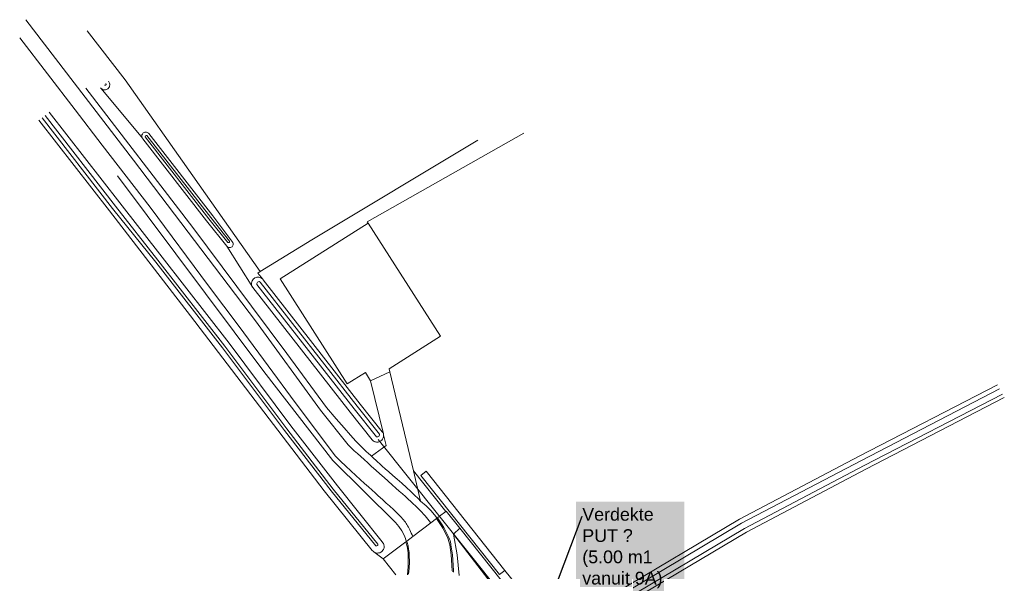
# Model space of a CAD drawing. Extents: x 140829 to 145054, y 448512 to 451778.
# Tile 62 of 152: x 142539 to 142729, y 450334 to 450441. Entities that reach past the tile are written whole.
import ezdxf
from ezdxf import colors
from ezdxf.entities.mleader import LeaderData, LeaderLine
from ezdxf.math import Vec2, Vec3

# ---------------------------------------------------------------- set-up
doc = ezdxf.new("R2010")
doc.units = 0
doc.header["$MEASUREMENT"] = 0
doc.layers.add('00-LEIDING RAPPORT', color=30, linetype='Continuous', lineweight=30)
for name, color, linetype in [('geometrie2dBegroeidTerreindeel', 7, 'Continuous'), ('geometrie2dOnbegroeidTerreindeel', 7, 'Continuous'), ('geometrie2dOndersteunendWaterdeel', 7, 'Continuous'), ('geometrie2dOndersteunendWegdeel', 7, 'Continuous'), ('geometrie2dOverigeConstructie', 7, 'Continuous'), ('geometrie2dVegetatieObject', 7, 'Continuous'), ('geometrie2dWaterdeel', 7, 'Continuous'), ('geometrie2dWegdeel', 7, 'Continuous'), ('geometrie2dWeginrichtingselement', 7, 'Continuous')]:
    doc.layers.add(name, color=color, linetype=linetype)
doc.styles.get("Standard").update_dxf_attribs({"font": 'arial.ttf'})

msp = doc.modelspace()

# ---------------------------------------------------------------- linework, layer by layer
at = {"layer": 'geometrie2dBegroeidTerreindeel', "linetype": 'Continuous', "lineweight": 0}
for p, q in [((142551.61, 450438.59), (142558.91, 450429.09)), ((142558.91, 450429.09), (142551.61, 450438.59)), ((142555.8, 450428.72), (142555.73, 450428.82)), ((142555.86, 450428.6), (142555.8, 450428.72)), ((142555.92, 450428.44), (142555.86, 450428.6)), ((142555.87, 450427.77), (142555.93, 450427.93)), ((142555.96, 450428.27), (142555.92, 450428.44)), ((142555.93, 450427.93), (142555.96, 450428.1)), ((142555.96, 450428.1), (142555.96, 450428.27)), ((142558.91, 450429.09), (142571.98, 450410.55)), ((142571.98, 450410.55), (142558.91, 450429.09)), ((142554.28, 450427.44), (142554.42, 450427.34)), ((142562.26, 450417.8), (142554.28, 450427.44)), ((142554.28, 450427.44), (142554.28, 450427.44)), ((142554.42, 450427.34), (142554.57, 450427.26)), ((142554.57, 450427.26), (142554.73, 450427.2)), ((142554.73, 450427.2), (142554.86, 450427.18)), ((142554.86, 450427.18), (142554.99, 450427.18)), ((142554.99, 450427.18), (142555.16, 450427.2)), ((142555.16, 450427.2), (142555.32, 450427.25)), ((142555.32, 450427.25), (142555.48, 450427.32)), ((142555.48, 450427.32), (142555.58, 450427.4)), ((142555.58, 450427.4), (142555.68, 450427.48)), ((142555.68, 450427.48), (142555.79, 450427.62)), ((142555.79, 450427.62), (142555.87, 450427.77)), ((142542.27, 450421.3), (142555.88, 450403.75)), ((142562.17, 450418.45), (142562.15, 450418.32)), ((142562.26, 450418.61), (142562.17, 450418.45)), ((142562.33, 450418.73), (142562.26, 450418.61)), ((142562.44, 450418.83), (142562.33, 450418.73)), ((142562.61, 450418.93), (142562.44, 450418.83)), ((142562.74, 450418.98), (142562.61, 450418.93)), ((142562.88, 450418.99), (142562.74, 450418.98)), ((142563.08, 450418.98), (142562.88, 450418.99)), ((142563.2, 450418.94), (142563.08, 450418.98)), ((142563.32, 450418.88), (142563.2, 450418.94)), ((142563.43, 450418.8), (142563.32, 450418.88)), ((142563.53, 450418.71), (142563.43, 450418.8)), ((142575.88, 450402.81), (142563.53, 450418.71)), ((142635.98, 450418.77), (142605.73, 450401.64)), ((142605.73, 450401.64), (142635.98, 450418.77)), ((142562.15, 450418.32), (142562.14, 450418.19)), ((142562.14, 450418.19), (142562.16, 450418.05)), ((142562.16, 450418.05), (142562.2, 450417.92)), ((142562.2, 450417.92), (142562.26, 450417.8)), ((142595.03, 450398.15), (142627.12, 450417.45)), ((142627.12, 450417.45), (142595.03, 450398.15)), ((142571.98, 450410.55), (142585.05, 450392.02)), ((142585.05, 450392.02), (142571.98, 450410.55)), ((142555.88, 450403.75), (142571.57, 450383.48)), ((142579.77, 450397.65), (142575.88, 450402.81)), ((142605.89, 450401.41), (142588.89, 450390.63)), ((142605.73, 450401.64), (142605.89, 450401.41)), ((142605.89, 450401.41), (142605.73, 450401.64)), ((142619.9, 450379.56), (142605.89, 450401.41)), ((142579.81, 450397.52), (142579.77, 450397.65)), ((142579.83, 450397.39), (142579.81, 450397.52)), ((142585.05, 450392.02), (142595.03, 450398.15)), ((142595.03, 450398.15), (142585.05, 450392.02)), ((142583.61, 450388.92), (142578.56, 450396.95)), ((142578.56, 450396.95), (142578.64, 450396.85)), ((142578.64, 450396.85), (142578.76, 450396.76)), ((142578.76, 450396.76), (142578.91, 450396.7)), ((142578.91, 450396.7), (142579.09, 450396.66)), ((142579.09, 450396.66), (142579.27, 450396.67)), ((142579.27, 450396.67), (142579.44, 450396.72)), ((142579.44, 450396.72), (142579.59, 450396.82)), ((142579.59, 450396.82), (142579.68, 450396.92)), ((142579.68, 450396.92), (142579.76, 450397.04)), ((142579.76, 450397.04), (142579.82, 450397.21)), ((142579.82, 450397.21), (142579.83, 450397.39)), ((142584.57, 450391.73), (142585.05, 450392.02)), ((142585.05, 450392.02), (142584.57, 450391.73)), ((142585.53, 450390.55), (142584.57, 450391.73)), ((142584.57, 450391.73), (142585.53, 450390.55)), ((142583.41, 450390.05), (142583.36, 450389.81)), ((142583.49, 450390.26), (142583.41, 450390.05)), ((142583.61, 450390.44), (142583.49, 450390.26)), ((142583.75, 450390.6), (142583.61, 450390.44)), ((142583.88, 450390.71), (142583.75, 450390.6)), ((142584.02, 450390.8), (142583.88, 450390.71)), ((142584.22, 450390.88), (142584.02, 450390.8)), ((142584.38, 450390.92), (142584.22, 450390.88)), ((142584.54, 450390.94), (142584.38, 450390.92)), ((142584.76, 450390.93), (142584.54, 450390.94)), ((142584.97, 450390.89), (142584.76, 450390.93)), ((142585.18, 450390.81), (142584.97, 450390.89)), ((142585.36, 450390.7), (142585.18, 450390.81)), ((142585.53, 450390.55), (142585.36, 450390.7)), ((142585.63, 450390.42), (142585.53, 450390.55)), ((142585.53, 450390.55), (142585.53, 450390.55)), ((142604.37, 450366.41), (142585.63, 450390.42)), ((142588.89, 450390.63), (142601.85, 450370.34)), ((142583.36, 450389.81), (142583.35, 450389.62)), ((142583.35, 450389.62), (142583.37, 450389.46)), ((142583.37, 450389.46), (142583.41, 450389.3)), ((142583.41, 450389.3), (142583.5, 450389.1)), ((142583.5, 450389.1), (142583.61, 450388.92)), ((142571.57, 450383.48), (142597.4, 450349.62)), ((142609.97, 450373.19), (142619.9, 450379.56)), ((142610.11, 450372.61), (142609.97, 450373.19)), ((142601.85, 450370.34), (142605.37, 450372.49)), ((142605.37, 450372.49), (142606.36, 450370.88)), ((142606.36, 450370.88), (142608.84, 450360.62)), ((142614.63, 450353.51), (142610.11, 450372.61)), ((142727.52, 450370.14), (142700.8, 450356.31)), ((142702.11, 450353.8), (142728.85, 450367.65)), ((142608.62, 450361.05), (142604.37, 450366.41)), ((142608.72, 450360.92), (142608.62, 450361.05)), ((142608.79, 450360.77), (142608.72, 450360.92)), ((142608.83, 450360.64), (142608.79, 450360.77)), ((142608.84, 450360.62), (142608.83, 450360.64)), ((142700.8, 450356.31), (142677.65, 450344.13)), ((142679.02, 450341.65), (142702.11, 450353.8)), ((142620.93, 450345.63), (142614.63, 450353.51)), ((142616.07, 450352.56), (142617.13, 450353.41)), ((142617.13, 450353.41), (142616.07, 450352.56)), ((142631.25, 450333.42), (142616.07, 450352.56)), ((142616.07, 450352.56), (142631.25, 450333.42)), ((142617.13, 450353.41), (142632.31, 450334.23)), ((142632.31, 450334.23), (142617.13, 450353.41)), ((142597.4, 450349.62), (142606.69, 450338.11)), ((142621, 450345.69), (142620.93, 450345.63)), ((142623.6, 450342.41), (142621, 450345.69)), ((142634.77, 450328.37), (142623.6, 450342.41)), ((142677.65, 450344.13), (142652.29, 450329.06)), ((142654.04, 450326.8), (142679.02, 450341.65)), ((142606.69, 450338.11), (142606.84, 450337.94)), ((142606.84, 450337.94), (142606.96, 450337.83)), ((142606.96, 450337.83), (142608.82, 450336.45)), ((142608.82, 450336.45), (142611.27, 450333.4)), ((142632.31, 450334.23), (142639.3, 450325.6)), ((142639.3, 450325.6), (142632.31, 450334.23))]:
    msp.add_line(p, q, dxfattribs=at)
at = {"layer": 'geometrie2dOnbegroeidTerreindeel', "linetype": 'Continuous', "lineweight": 0}
for p, q in [((142588.89, 450390.63), (142605.89, 450401.41)), ((142605.89, 450401.41), (142619.9, 450379.56)), ((142601.85, 450370.34), (142588.89, 450390.63)), ((142619.9, 450379.56), (142609.97, 450373.19)), ((142609.97, 450373.19), (142610.11, 450372.61)), ((142605.37, 450372.49), (142601.85, 450370.34)), ((142606.36, 450370.88), (142605.37, 450372.49)), ((142610.11, 450372.61), (142606.36, 450370.88)), ((142606.36, 450370.88), (142606.36, 450370.88))]:
    msp.add_line(p, q, dxfattribs=at)
at = {"layer": 'geometrie2dOndersteunendWaterdeel', "linetype": 'Continuous', "lineweight": 0}
for p, q in [((142554.92, 450428.09), (142555.15, 450428.05)), ((142555.15, 450428.05), (142555.27, 450428.2)), ((142555.27, 450428.2), (142555.21, 450428.38)), ((142555.73, 450428.82), (142555.8, 450428.72)), ((142555.8, 450428.72), (142555.86, 450428.6)), ((142555.86, 450428.6), (142555.92, 450428.44)), ((142555.93, 450427.93), (142555.87, 450427.77)), ((142555.92, 450428.44), (142555.96, 450428.27)), ((142555.96, 450428.1), (142555.93, 450427.93)), ((142555.96, 450428.27), (142555.96, 450428.1)), ((142554.28, 450427.44), (142554.17, 450427.57)), ((142554.42, 450427.34), (142554.28, 450427.44)), ((142554.57, 450427.26), (142554.42, 450427.34)), ((142554.73, 450427.2), (142554.57, 450427.26)), ((142554.86, 450427.18), (142554.73, 450427.2)), ((142554.99, 450427.18), (142554.86, 450427.18)), ((142555.16, 450427.2), (142554.99, 450427.18)), ((142555.32, 450427.25), (142555.16, 450427.2)), ((142555.48, 450427.32), (142555.32, 450427.25)), ((142555.58, 450427.4), (142555.48, 450427.32)), ((142555.68, 450427.48), (142555.58, 450427.4)), ((142555.79, 450427.62), (142555.68, 450427.48)), ((142555.87, 450427.77), (142555.79, 450427.62)), ((142557.06, 450404.66), (142543.46, 450422.21)), ((142544.27, 450422.84), (142557.87, 450405.29)), ((142555.88, 450403.75), (142542.27, 450421.3)), ((142542.9, 450421.79), (142556.5, 450404.23)), ((142562.15, 450418.32), (142562.17, 450418.45)), ((142562.17, 450418.45), (142562.26, 450418.61)), ((142562.26, 450418.61), (142562.33, 450418.73)), ((142562.33, 450418.73), (142562.44, 450418.83)), ((142562.44, 450418.83), (142562.61, 450418.93)), ((142562.61, 450418.93), (142562.74, 450418.98)), ((142562.74, 450418.98), (142562.88, 450418.99)), ((142562.88, 450418.99), (142563.08, 450418.98)), ((142563.01, 450418.37), (142562.88, 450418.27)), ((142563.13, 450418.33), (142563.01, 450418.37)), ((142563.01, 450418.37), (142563.01, 450418.37)), ((142563.08, 450418.98), (142563.2, 450418.94)), ((142563.2, 450418.94), (142563.32, 450418.88)), ((142563.32, 450418.88), (142563.43, 450418.8)), ((142563.43, 450418.8), (142563.53, 450418.71)), ((142563.53, 450418.71), (142575.88, 450402.81)), ((142562.14, 450418.19), (142562.15, 450418.32)), ((142562.16, 450418.05), (142562.14, 450418.19)), ((142562.2, 450417.92), (142562.16, 450418.05)), ((142562.26, 450417.8), (142562.2, 450417.92)), ((142562.34, 450417.7), (142562.26, 450417.8)), ((142562.26, 450417.8), (142562.26, 450417.8)), ((142574.65, 450401.86), (142562.34, 450417.7)), ((142562.88, 450418.27), (142562.82, 450418.11)), ((142562.82, 450418.11), (142575.11, 450402.21)), ((142575.47, 450402.49), (142563.13, 450418.33)), ((142557.87, 450405.29), (142566.06, 450394.83)), ((142571.57, 450383.48), (142555.88, 450403.75)), ((142556.5, 450404.23), (142564.83, 450393.87)), ((142565.26, 450394.21), (142557.06, 450404.66)), ((142578.56, 450396.95), (142574.65, 450401.86)), ((142575.11, 450402.21), (142578.8, 450397.67)), ((142579.12, 450397.89), (142575.47, 450402.49)), ((142575.88, 450402.81), (142579.77, 450397.65)), ((142578.8, 450397.67), (142579, 450397.63)), ((142579, 450397.63), (142579.12, 450397.74)), ((142579.12, 450397.74), (142579.12, 450397.89)), ((142579.77, 450397.65), (142579.81, 450397.52)), ((142579.81, 450397.52), (142579.83, 450397.39)), ((142578.64, 450396.85), (142578.56, 450396.95)), ((142578.76, 450396.76), (142578.64, 450396.85)), ((142578.91, 450396.7), (142578.76, 450396.76)), ((142579.09, 450396.66), (142578.91, 450396.7)), ((142579.27, 450396.67), (142579.09, 450396.66)), ((142579.44, 450396.72), (142579.27, 450396.67)), ((142579.59, 450396.82), (142579.44, 450396.72)), ((142579.68, 450396.92), (142579.59, 450396.82)), ((142579.76, 450397.04), (142579.68, 450396.92)), ((142579.82, 450397.21), (142579.76, 450397.04)), ((142579.83, 450397.39), (142579.82, 450397.21)), ((142564.83, 450393.87), (142577.77, 450377.26)), ((142578.19, 450377.59), (142565.26, 450394.21)), ((142566.06, 450394.83), (142579, 450378.21)), ((142583.36, 450389.81), (142583.41, 450390.05)), ((142583.41, 450390.05), (142583.49, 450390.26)), ((142583.49, 450390.26), (142583.61, 450390.44)), ((142583.61, 450390.44), (142583.75, 450390.6)), ((142583.75, 450390.6), (142583.88, 450390.71)), ((142583.88, 450390.71), (142584.02, 450390.8)), ((142584.02, 450390.8), (142584.22, 450390.88)), ((142584.22, 450390.88), (142584.38, 450390.92)), ((142584.38, 450390.92), (142584.54, 450390.94)), ((142584.45, 450389.88), (142584.39, 450389.73)), ((142584.53, 450389.98), (142584.45, 450389.88)), ((142584.64, 450390.05), (142584.53, 450389.98)), ((142584.54, 450390.94), (142584.76, 450390.93)), ((142584.85, 450390.08), (142584.64, 450390.05)), ((142584.76, 450390.93), (142584.97, 450390.89)), ((142585.01, 450390.01), (142584.85, 450390.08)), ((142584.97, 450390.89), (142585.18, 450390.81)), ((142603.79, 450365.97), (142585.01, 450390.01)), ((142585.18, 450390.81), (142585.36, 450390.7)), ((142585.36, 450390.7), (142585.53, 450390.55)), ((142585.53, 450390.55), (142585.63, 450390.42)), ((142585.63, 450390.42), (142604.37, 450366.41)), ((142583.35, 450389.62), (142583.36, 450389.81)), ((142583.37, 450389.46), (142583.35, 450389.62)), ((142583.41, 450389.3), (142583.37, 450389.46)), ((142583.5, 450389.1), (142583.41, 450389.3)), ((142583.61, 450388.92), (142583.5, 450389.1)), ((142602.4, 450364.86), (142583.61, 450388.92)), ((142583.61, 450388.92), (142583.61, 450388.92)), ((142584.39, 450389.73), (142584.41, 450389.54)), ((142584.41, 450389.54), (142603.18, 450365.47)), ((142597.4, 450349.62), (142571.57, 450383.48)), ((142577.77, 450377.26), (142589.72, 450361.26)), ((142590.16, 450361.59), (142578.19, 450377.59)), ((142579, 450378.21), (142590.97, 450362.2)), ((142700.8, 450356.31), (142727.52, 450370.14)), ((142727.94, 450369.36), (142701.22, 450355.52)), ((142701.75, 450354.5), (142728.48, 450368.34)), ((142728.85, 450367.65), (142702.11, 450353.8)), ((142603.18, 450365.47), (142607.5, 450360.08)), ((142608.07, 450360.56), (142603.79, 450365.97)), ((142603.79, 450365.97), (142603.79, 450365.97)), ((142604.37, 450366.41), (142608.62, 450361.05)), ((142606.69, 450359.46), (142602.4, 450364.86)), ((142599.16, 450349.95), (142590.16, 450361.59)), ((142590.97, 450362.2), (142599.96, 450350.58)), ((142589.72, 450361.26), (142598.73, 450349.61)), ((142606.85, 450359.31), (142606.69, 450359.46)), ((142607.5, 450360.08), (142607.79, 450360.08)), ((142607.79, 450360.08), (142607.95, 450360.16)), ((142607.95, 450360.16), (142608.04, 450360.28)), ((142608.04, 450360.28), (142608.08, 450360.43)), ((142608.08, 450360.43), (142608.07, 450360.56)), ((142608.53, 450359.42), (142608.36, 450359.27)), ((142608.66, 450359.59), (142608.53, 450359.42)), ((142608.62, 450361.05), (142608.72, 450360.92)), ((142608.75, 450359.72), (142608.66, 450359.59)), ((142608.72, 450360.92), (142608.79, 450360.77)), ((142608.81, 450359.87), (142608.75, 450359.72)), ((142608.79, 450360.77), (142608.83, 450360.64)), ((142608.86, 450360.08), (142608.81, 450359.87)), ((142608.83, 450360.64), (142608.84, 450360.62)), ((142608.84, 450360.62), (142608.85, 450360.57)), ((142608.85, 450360.57), (142608.87, 450360.46)), ((142608.88, 450360.3), (142608.86, 450360.08)), ((142608.87, 450360.46), (142608.88, 450360.3)), ((142607.03, 450359.19), (142606.85, 450359.31)), ((142607.17, 450359.12), (142607.03, 450359.19)), ((142607.33, 450359.07), (142607.17, 450359.12)), ((142607.49, 450359.04), (142607.33, 450359.07)), ((142607.65, 450359.04), (142607.49, 450359.04)), ((142607.81, 450359.05), (142607.65, 450359.04)), ((142607.97, 450359.09), (142607.81, 450359.05)), ((142608.18, 450359.17), (142607.97, 450359.09)), ((142608.36, 450359.27), (142608.18, 450359.17)), ((142677.65, 450344.13), (142700.8, 450356.31)), ((142701.22, 450355.52), (142678.08, 450343.36)), ((142678.64, 450342.35), (142701.75, 450354.5)), ((142702.11, 450353.8), (142679.02, 450341.65)), ((142607.79, 450339.3), (142599.16, 450349.95)), ((142599.96, 450350.58), (142608.61, 450339.74)), ((142606.69, 450338.11), (142597.4, 450349.62)), ((142598.73, 450349.61), (142607.41, 450338.98)), ((142652.29, 450329.06), (142677.65, 450344.13)), ((142678.08, 450343.36), (142652.75, 450328.3)), ((142653.35, 450327.32), (142678.64, 450342.35)), ((142679.02, 450341.65), (142654.04, 450326.8)), ((142607.41, 450338.98), (142607.59, 450338.96)), ((142607.59, 450338.96), (142607.77, 450339.08)), ((142607.77, 450339.08), (142607.79, 450339.3)), ((142608.61, 450339.74), (142608.75, 450339.57)), ((142608.75, 450339.57), (142608.83, 450339.43)), ((142608.83, 450339.43), (142608.9, 450339.28)), ((142608.9, 450339.28), (142608.95, 450339.12)), ((142608.96, 450338.64), (142608.91, 450338.42)), ((142608.95, 450339.12), (142608.98, 450338.96)), ((142608.98, 450338.75), (142608.96, 450338.64)), ((142608.98, 450338.96), (142608.98, 450338.75)), ((142606.84, 450337.94), (142606.69, 450338.11)), ((142606.96, 450337.83), (142606.84, 450337.94)), ((142607.1, 450337.75), (142606.96, 450337.83)), ((142607.24, 450337.67), (142607.1, 450337.75)), ((142607.4, 450337.63), (142607.24, 450337.67)), ((142607.56, 450337.59), (142607.4, 450337.63)), ((142607.73, 450337.58), (142607.56, 450337.59)), ((142607.92, 450337.6), (142607.73, 450337.58)), ((142608.16, 450337.66), (142607.92, 450337.6)), ((142608.36, 450337.76), (142608.16, 450337.66)), ((142608.49, 450337.85), (142608.36, 450337.76)), ((142608.62, 450337.96), (142608.49, 450337.85)), ((142608.76, 450338.13), (142608.62, 450337.96)), ((142608.84, 450338.27), (142608.76, 450338.13)), ((142608.91, 450338.42), (142608.84, 450338.27))]:
    msp.add_line(p, q, dxfattribs=at)
at = {"layer": 'geometrie2dOndersteunendWegdeel', "linetype": 'Continuous', "lineweight": 0}
for p, q in [((142571.99, 450400.57), (142551.31, 450427.48)), ((142554.17, 450427.57), (142554.28, 450427.44)), ((142554.28, 450427.44), (142562.26, 450417.8)), ((142557.87, 450405.29), (142544.27, 450422.84)), ((142562.26, 450417.8), (142562.34, 450417.7)), ((142562.34, 450417.7), (142574.65, 450401.86)), ((142557.48, 450410.54), (142585.76, 450372.71)), ((142566.06, 450394.83), (142557.87, 450405.29)), ((142574.65, 450401.86), (142578.56, 450396.95)), ((142583.35, 450385.33), (142571.99, 450400.57)), ((142578.56, 450396.95), (142583.61, 450388.92)), ((142579, 450378.21), (142566.06, 450394.83)), ((142583.61, 450388.92), (142602.4, 450364.86)), ((142590.16, 450376.16), (142583.35, 450385.33)), ((142590.97, 450362.2), (142579, 450378.21)), ((142597.85, 450365.73), (142590.16, 450376.16)), ((142585.76, 450372.71), (142599.09, 450355.48)), ((142599.7, 450363.55), (142597.85, 450365.73)), ((142601.24, 450361.78), (142599.7, 450363.55)), ((142602.4, 450364.86), (142606.69, 450359.46)), ((142599.96, 450350.58), (142590.97, 450362.2)), ((142602.5, 450360.36), (142601.24, 450361.78)), ((142603.52, 450359.25), (142602.5, 450360.36)), ((142606.69, 450359.46), (142606.85, 450359.31)), ((142608.36, 450359.27), (142608.53, 450359.42)), ((142608.53, 450359.42), (142608.66, 450359.59)), ((142608.66, 450359.59), (142608.75, 450359.72)), ((142608.75, 450359.72), (142608.81, 450359.87)), ((142608.81, 450359.87), (142608.86, 450360.08)), ((142608.86, 450360.08), (142608.88, 450360.3)), ((142608.88, 450360.3), (142608.87, 450360.46)), ((142608.87, 450360.46), (142609.36, 450358.38)), ((142604.34, 450358.4), (142603.52, 450359.25)), ((142604.99, 450357.75), (142604.34, 450358.4)), ((142605.51, 450357.26), (142604.99, 450357.75)), ((142609.36, 450358.38), (142606.54, 450356.32)), ((142606.85, 450359.31), (142607.03, 450359.19)), ((142607.03, 450359.19), (142607.17, 450359.12)), ((142607.17, 450359.12), (142607.33, 450359.07)), ((142607.33, 450359.07), (142607.49, 450359.04)), ((142607.49, 450359.04), (142607.65, 450359.04)), ((142607.65, 450359.04), (142607.81, 450359.05)), ((142607.81, 450359.05), (142607.97, 450359.09)), ((142607.97, 450359.09), (142608.18, 450359.17)), ((142608.18, 450359.17), (142608.36, 450359.27)), ((142605.94, 450356.86), (142605.51, 450357.26)), ((142606.32, 450356.52), (142605.94, 450356.86)), ((142606.54, 450356.32), (142606.32, 450356.52)), ((142599.09, 450355.48), (142611.21, 450343.53)), ((142614.63, 450353.51), (142620.93, 450345.63)), ((142616.02, 450347.64), (142614.63, 450353.51)), ((142614.63, 450353.51), (142614.63, 450353.51)), ((142608.61, 450339.74), (142599.96, 450350.58)), ((142617.09, 450346.74), (142616.02, 450347.64)), ((142618.07, 450345.75), (142617.09, 450346.74)), ((142618.96, 450344.67), (142618.07, 450345.75)), ((142619.2, 450344.33), (142618.96, 450344.67)), ((142619.1, 450344.25), (142619.2, 450344.33)), ((142620.15, 450342.71), (142619.1, 450344.25)), ((142619.3, 450344.4), (142619.2, 450344.33)), ((142619.2, 450344.33), (142619.3, 450344.4)), ((142619.69, 450344.7), (142619.3, 450344.4)), ((142619.3, 450344.4), (142619.69, 450344.7)), ((142620.93, 450345.63), (142619.69, 450344.7)), ((142619.69, 450344.7), (142620.93, 450345.63)), ((142620.93, 450345.63), (142621, 450345.69)), ((142621, 450345.69), (142623.6, 450342.41)), ((142621, 450345.69), (142621, 450345.69)), ((142611.21, 450343.53), (142611.83, 450342.74)), ((142611.83, 450342.74), (142612.38, 450341.9)), ((142620.33, 450342.42), (142620.15, 450342.71)), ((142621.22, 450340.63), (142620.33, 450342.42)), ((142623.6, 450342.41), (142622.37, 450341.21)), ((142622.37, 450341.21), (142623.6, 450342.41)), ((142623.6, 450342.41), (142634.77, 450328.37)), ((142623.6, 450342.41), (142623.6, 450342.41)), ((142612.38, 450341.9), (142612.86, 450341.02)), ((142612.86, 450341.02), (142612.98, 450340.72)), ((142612.98, 450340.72), (142613.09, 450340.42)), ((142613.09, 450340.42), (142613.19, 450340.11)), ((142621.37, 450340.25), (142621.22, 450340.63)), ((142622.37, 450341.21), (142623.08, 450337.23)), ((142623.08, 450337.23), (142622.37, 450341.21)), ((142608.75, 450339.57), (142608.61, 450339.74)), ((142608.83, 450339.43), (142608.75, 450339.57)), ((142613.17, 450339.75), (142608.82, 450336.45)), ((142608.82, 450336.45), (142613.17, 450339.75)), ((142608.9, 450339.28), (142608.83, 450339.43)), ((142608.95, 450339.12), (142608.9, 450339.28)), ((142608.91, 450338.42), (142608.96, 450338.64)), ((142608.98, 450338.96), (142608.95, 450339.12)), ((142608.96, 450338.64), (142608.98, 450338.75)), ((142608.98, 450338.75), (142608.98, 450338.96)), ((142613.28, 450339.83), (142613.17, 450339.75)), ((142613.17, 450339.75), (142613.28, 450339.83)), ((142613.17, 450339.75), (142613.17, 450339.75)), ((142613.19, 450340.11), (142613.28, 450339.83)), ((142613.28, 450339.83), (142613.36, 450339.9)), ((142613.36, 450339.9), (142613.45, 450339.61)), ((142613.45, 450339.61), (142613.61, 450338.98)), ((142613.61, 450338.98), (142613.72, 450338.34)), ((142621.51, 450339.81), (142621.37, 450340.25)), ((142621.63, 450339.35), (142621.51, 450339.81)), ((142621.66, 450339.19), (142621.63, 450339.35)), ((142621.94, 450337.24), (142621.66, 450339.19)), ((142608.82, 450336.45), (142606.96, 450337.83)), ((142606.96, 450337.83), (142607.1, 450337.75)), ((142607.1, 450337.75), (142607.24, 450337.67)), ((142607.24, 450337.67), (142607.4, 450337.63)), ((142607.4, 450337.63), (142607.56, 450337.59)), ((142607.56, 450337.59), (142607.73, 450337.58)), ((142607.73, 450337.58), (142607.92, 450337.6)), ((142607.92, 450337.6), (142608.16, 450337.66)), ((142608.16, 450337.66), (142608.36, 450337.76)), ((142608.36, 450337.76), (142608.49, 450337.85)), ((142608.49, 450337.85), (142608.62, 450337.96)), ((142608.62, 450337.96), (142608.76, 450338.13)), ((142608.76, 450338.13), (142608.84, 450338.27)), ((142608.84, 450338.27), (142608.91, 450338.42)), ((142613.72, 450338.34), (142613.79, 450337.7)), ((142613.79, 450337.7), (142613.81, 450337.37)), ((142613.81, 450337.37), (142613.83, 450337.12)), ((142613.83, 450337.12), (142613.87, 450335.9)), ((142622.16, 450334.2), (142621.94, 450337.24)), ((142623.08, 450337.23), (142623.46, 450333.25)), ((142623.46, 450333.25), (142623.08, 450337.23)), ((142611.27, 450333.4), (142608.82, 450336.45)), ((142613.83, 450334.69), (142613.71, 450333.48)), ((142613.87, 450335.9), (142613.83, 450334.69)), ((142622.18, 450334.03), (142622.16, 450334.2))]:
    msp.add_line(p, q, dxfattribs=at)
at = {"layer": 'geometrie2dOverigeConstructie', "linetype": 'Continuous', "lineweight": 0}
for p, q in [((142607.83, 450359.56), (142639.69, 450319.65)), ((142639.69, 450319.65), (142607.83, 450359.56)), ((142622.37, 450341.21), (142623.08, 450337.23)), ((142633.29, 450327.13), (142622.37, 450341.21)), ((142623.08, 450337.23), (142623.46, 450333.25))]:
    msp.add_line(p, q, dxfattribs=at)
at = {"layer": 'geometrie2dVegetatieObject', "linetype": 'Continuous', "lineweight": 0}
for p, q in [((142616.07, 450352.56), (142617.13, 450353.41)), ((142631.25, 450333.42), (142616.07, 450352.56)), ((142617.13, 450353.41), (142632.31, 450334.23)), ((142617.13, 450353.41), (142617.13, 450353.41)), ((142632.31, 450334.23), (142631.25, 450333.42))]:
    msp.add_line(p, q, dxfattribs=at)
at = {"layer": 'geometrie2dWaterdeel', "linetype": 'Continuous', "lineweight": 0}
for p, q in [((142555.15, 450428.05), (142554.92, 450428.09)), ((142555.27, 450428.2), (142555.15, 450428.05)), ((142555.21, 450428.38), (142555.27, 450428.2)), ((142543.46, 450422.21), (142557.06, 450404.66)), ((142556.5, 450404.23), (142542.9, 450421.79)), ((142562.88, 450418.27), (142563.01, 450418.37)), ((142563.01, 450418.37), (142563.13, 450418.33)), ((142563.01, 450418.37), (142563.01, 450418.37)), ((142562.82, 450418.11), (142562.88, 450418.27)), ((142575.11, 450402.21), (142562.82, 450418.11)), ((142563.13, 450418.33), (142575.47, 450402.49)), ((142564.83, 450393.87), (142556.5, 450404.23)), ((142557.06, 450404.66), (142565.26, 450394.21)), ((142578.8, 450397.67), (142575.11, 450402.21)), ((142575.47, 450402.49), (142579.12, 450397.89)), ((142579, 450397.63), (142578.8, 450397.67)), ((142579.12, 450397.74), (142579, 450397.63)), ((142579.12, 450397.89), (142579.12, 450397.74)), ((142577.77, 450377.26), (142564.83, 450393.87)), ((142565.26, 450394.21), (142578.19, 450377.59)), ((142584.39, 450389.73), (142584.45, 450389.88)), ((142584.45, 450389.88), (142584.53, 450389.98)), ((142584.53, 450389.98), (142584.64, 450390.05)), ((142584.64, 450390.05), (142584.85, 450390.08)), ((142584.85, 450390.08), (142585.01, 450390.01)), ((142585.01, 450390.01), (142603.79, 450365.97)), ((142584.41, 450389.54), (142584.39, 450389.73)), ((142603.18, 450365.47), (142584.41, 450389.54)), ((142589.72, 450361.26), (142577.77, 450377.26)), ((142578.19, 450377.59), (142590.16, 450361.59)), ((142701.22, 450355.52), (142727.94, 450369.36)), ((142728.48, 450368.34), (142701.75, 450354.5)), ((142607.5, 450360.08), (142603.18, 450365.47)), ((142603.79, 450365.97), (142608.07, 450360.56)), ((142603.79, 450365.97), (142603.79, 450365.97)), ((142590.16, 450361.59), (142599.16, 450349.95)), ((142598.73, 450349.61), (142589.72, 450361.26)), ((142607.79, 450360.08), (142607.5, 450360.08)), ((142607.95, 450360.16), (142607.79, 450360.08)), ((142608.04, 450360.28), (142607.95, 450360.16)), ((142608.08, 450360.43), (142608.04, 450360.28)), ((142608.07, 450360.56), (142608.08, 450360.43)), ((142678.08, 450343.36), (142701.22, 450355.52)), ((142701.75, 450354.5), (142678.64, 450342.35)), ((142599.16, 450349.95), (142607.79, 450339.3)), ((142607.41, 450338.98), (142598.73, 450349.61)), ((142652.75, 450328.3), (142678.08, 450343.36)), ((142678.64, 450342.35), (142653.35, 450327.32)), ((142607.59, 450338.96), (142607.41, 450338.98)), ((142607.77, 450339.08), (142607.59, 450338.96)), ((142607.79, 450339.3), (142607.77, 450339.08))]:
    msp.add_line(p, q, dxfattribs=at)
at = {"layer": 'geometrie2dWegdeel', "linetype": 'Continuous', "lineweight": 0}
for p, q in [((142560.57, 450413.57), (142539.7, 450440.74)), ((142539.7, 450440.74), (142560.57, 450413.57)), ((142538.54, 450437.25), (142549.28, 450423.33)), ((142549.28, 450423.33), (142538.54, 450437.25)), ((142551.31, 450427.48), (142571.99, 450400.57)), ((142549.28, 450423.33), (142554.49, 450416.47)), ((142554.49, 450416.47), (142549.28, 450423.33)), ((142554.49, 450416.47), (142563.73, 450404.49)), ((142563.73, 450404.49), (142554.49, 450416.47)), ((142584.1, 450382.49), (142560.57, 450413.57)), ((142560.57, 450413.57), (142584.1, 450382.49)), ((142585.76, 450372.71), (142557.48, 450410.54)), ((142563.73, 450404.49), (142575.06, 450389.29)), ((142575.06, 450389.29), (142563.73, 450404.49)), ((142571.99, 450400.57), (142583.35, 450385.33)), ((142575.06, 450389.29), (142580.96, 450381.42)), ((142580.96, 450381.42), (142575.06, 450389.29)), ((142583.35, 450385.33), (142590.16, 450376.16)), ((142596.71, 450365.2), (142584.1, 450382.49)), ((142584.1, 450382.49), (142596.71, 450365.2)), ((142580.96, 450381.42), (142587.45, 450372.54)), ((142587.45, 450372.54), (142580.96, 450381.42)), ((142590.16, 450376.16), (142597.85, 450365.73)), ((142599.09, 450355.48), (142585.76, 450372.71)), ((142587.45, 450372.54), (142590.88, 450367.95)), ((142590.88, 450367.95), (142587.45, 450372.54)), ((142606.36, 450370.88), (142610.11, 450372.61)), ((142608.84, 450360.62), (142606.36, 450370.88)), ((142606.36, 450370.88), (142606.36, 450370.88)), ((142610.11, 450372.61), (142614.63, 450353.51)), ((142590.88, 450367.95), (142599.53, 450356.36)), ((142599.53, 450356.36), (142590.88, 450367.95)), ((142602.02, 450358.53), (142596.71, 450365.2)), ((142596.71, 450365.2), (142602.02, 450358.53)), ((142597.85, 450365.73), (142599.7, 450363.55)), ((142599.7, 450363.55), (142601.24, 450361.78)), ((142601.24, 450361.78), (142602.5, 450360.36)), ((142602.5, 450360.36), (142603.52, 450359.25)), ((142608.85, 450360.57), (142608.84, 450360.62)), ((142608.87, 450360.46), (142608.85, 450360.57)), ((142609.36, 450358.38), (142608.87, 450360.46)), ((142602.61, 450357.95), (142602.02, 450358.53)), ((142602.02, 450358.53), (142602.61, 450357.95)), ((142603.21, 450357.39), (142602.61, 450357.95)), ((142602.61, 450357.95), (142603.21, 450357.39)), ((142603.52, 450359.25), (142604.34, 450358.4)), ((142604.34, 450358.4), (142604.99, 450357.75)), ((142604.99, 450357.75), (142605.51, 450357.26)), ((142606.54, 450356.32), (142609.36, 450358.38)), ((142599.53, 450356.36), (142600.57, 450355.35)), ((142600.57, 450355.35), (142599.53, 450356.36)), ((142603.82, 450356.82), (142603.21, 450357.39)), ((142603.21, 450357.39), (142603.82, 450356.82)), ((142604.45, 450356.25), (142603.82, 450356.82)), ((142603.82, 450356.82), (142604.45, 450356.25)), ((142605.12, 450355.66), (142604.45, 450356.25)), ((142604.45, 450356.25), (142605.12, 450355.66)), ((142605.82, 450355.03), (142605.12, 450355.66)), ((142605.12, 450355.66), (142605.82, 450355.03)), ((142605.51, 450357.26), (142605.94, 450356.86)), ((142605.94, 450356.86), (142606.32, 450356.52)), ((142606.32, 450356.52), (142606.54, 450356.32)), ((142606.67, 450356.21), (142606.54, 450356.32)), ((142606.54, 450356.32), (142606.67, 450356.21)), ((142607, 450355.9), (142606.67, 450356.21)), ((142606.67, 450356.21), (142607, 450355.9)), ((142607.35, 450355.58), (142607, 450355.9)), ((142607, 450355.9), (142607.35, 450355.58)), ((142607.72, 450355.24), (142607.35, 450355.58)), ((142607.35, 450355.58), (142607.72, 450355.24)), ((142611.21, 450343.53), (142599.09, 450355.48)), ((142600.57, 450355.35), (142601.58, 450354.38)), ((142601.58, 450354.38), (142600.57, 450355.35)), ((142601.58, 450354.38), (142602.56, 450353.46)), ((142602.56, 450353.46), (142601.58, 450354.38)), ((142606.57, 450354.36), (142605.82, 450355.03)), ((142605.82, 450355.03), (142606.57, 450354.36)), ((142607.36, 450353.65), (142606.57, 450354.36)), ((142606.57, 450354.36), (142607.36, 450353.65)), ((142608.14, 450354.85), (142607.72, 450355.24)), ((142607.72, 450355.24), (142608.14, 450354.85)), ((142608.63, 450354.42), (142608.14, 450354.85)), ((142608.14, 450354.85), (142608.63, 450354.42)), ((142609.21, 450353.9), (142608.63, 450354.42)), ((142608.63, 450354.42), (142609.21, 450353.9)), ((142609.89, 450353.3), (142609.21, 450353.9)), ((142609.21, 450353.9), (142609.89, 450353.3)), ((142602.56, 450353.46), (142603.49, 450352.6)), ((142603.49, 450352.6), (142602.56, 450353.46)), ((142603.49, 450352.6), (142604.37, 450351.8)), ((142604.37, 450351.8), (142603.49, 450352.6)), ((142604.37, 450351.8), (142605.19, 450351.06)), ((142605.19, 450351.06), (142604.37, 450351.8)), ((142608.16, 450352.93), (142607.36, 450353.65)), ((142607.36, 450353.65), (142608.16, 450352.93)), ((142608.97, 450352.2), (142608.16, 450352.93)), ((142608.16, 450352.93), (142608.97, 450352.2)), ((142609.77, 450351.49), (142608.97, 450352.2)), ((142608.97, 450352.2), (142609.77, 450351.49)), ((142610.67, 450352.61), (142609.89, 450353.3)), ((142609.89, 450353.3), (142610.67, 450352.61)), ((142611.52, 450351.86), (142610.67, 450352.61)), ((142610.67, 450352.61), (142611.52, 450351.86)), ((142612.4, 450351.08), (142611.52, 450351.86)), ((142611.52, 450351.86), (142612.4, 450351.08)), ((142614.63, 450353.51), (142616.02, 450347.64)), ((142605.19, 450351.06), (142605.95, 450350.38)), ((142605.95, 450350.38), (142605.19, 450351.06)), ((142605.95, 450350.38), (142606.64, 450349.76)), ((142606.64, 450349.76), (142605.95, 450350.38)), ((142610.53, 450350.8), (142609.77, 450351.49)), ((142609.77, 450351.49), (142610.53, 450350.8)), ((142611.25, 450350.16), (142610.53, 450350.8)), ((142610.53, 450350.8), (142611.25, 450350.16)), ((142611.92, 450349.57), (142611.25, 450350.16)), ((142611.25, 450350.16), (142611.92, 450349.57)), ((142613.28, 450350.29), (142612.4, 450351.08)), ((142612.4, 450351.08), (142613.28, 450350.29)), ((142614.12, 450349.52), (142613.28, 450350.29)), ((142613.28, 450350.29), (142614.12, 450349.52)), ((142606.64, 450349.76), (142607.25, 450349.21)), ((142607.25, 450349.21), (142606.64, 450349.76)), ((142607.25, 450349.21), (142607.79, 450348.73)), ((142607.79, 450348.73), (142607.25, 450349.21)), ((142607.79, 450348.73), (142608.26, 450348.3)), ((142608.26, 450348.3), (142607.79, 450348.73)), ((142608.26, 450348.3), (142608.68, 450347.92)), ((142608.68, 450347.92), (142608.26, 450348.3)), ((142612.53, 450349.02), (142611.92, 450349.57)), ((142611.92, 450349.57), (142612.53, 450349.02)), ((142613.11, 450348.5), (142612.53, 450349.02)), ((142612.53, 450349.02), (142613.11, 450348.5)), ((142613.64, 450348.02), (142613.11, 450348.5)), ((142613.11, 450348.5), (142613.64, 450348.02)), ((142614.15, 450347.56), (142613.64, 450348.02)), ((142613.64, 450348.02), (142614.15, 450347.56)), ((142614.88, 450348.81), (142614.12, 450349.52)), ((142614.12, 450349.52), (142614.88, 450348.81)), ((142615.53, 450348.17), (142614.88, 450348.81)), ((142614.88, 450348.81), (142615.53, 450348.17)), ((142616.02, 450347.64), (142615.53, 450348.17)), ((142615.53, 450348.17), (142616.02, 450347.64)), ((142608.68, 450347.92), (142609.05, 450347.57)), ((142609.05, 450347.57), (142608.68, 450347.92)), ((142609.05, 450347.57), (142609.39, 450347.26)), ((142609.39, 450347.26), (142609.05, 450347.57)), ((142609.39, 450347.26), (142609.7, 450346.97)), ((142609.7, 450346.97), (142609.39, 450347.26)), ((142609.7, 450346.97), (142609.99, 450346.7)), ((142609.99, 450346.7), (142609.7, 450346.97)), ((142609.99, 450346.7), (142610.28, 450346.44)), ((142610.28, 450346.44), (142609.99, 450346.7)), ((142610.28, 450346.44), (142610.57, 450346.18)), ((142610.57, 450346.18), (142610.28, 450346.44)), ((142610.57, 450346.18), (142610.85, 450345.92)), ((142610.85, 450345.92), (142610.57, 450346.18)), ((142614.62, 450347.12), (142614.15, 450347.56)), ((142614.15, 450347.56), (142614.62, 450347.12)), ((142615.07, 450346.69), (142614.62, 450347.12)), ((142614.62, 450347.12), (142615.07, 450346.69)), ((142615.5, 450346.28), (142615.07, 450346.69)), ((142615.07, 450346.69), (142615.5, 450346.28)), ((142615.89, 450345.88), (142615.5, 450346.28)), ((142615.5, 450346.28), (142615.89, 450345.88)), ((142616.02, 450347.64), (142617.09, 450346.74)), ((142617.09, 450346.74), (142618.07, 450345.75)), ((142610.85, 450345.92), (142611.13, 450345.66)), ((142611.13, 450345.66), (142610.85, 450345.92)), ((142611.13, 450345.66), (142611.4, 450345.41)), ((142611.4, 450345.41), (142611.13, 450345.66)), ((142611.4, 450345.41), (142611.66, 450345.17)), ((142611.66, 450345.17), (142611.4, 450345.41)), ((142611.66, 450345.17), (142611.91, 450344.92)), ((142611.91, 450344.92), (142611.66, 450345.17)), ((142611.91, 450344.92), (142612.14, 450344.68)), ((142612.14, 450344.68), (142611.91, 450344.92)), ((142612.14, 450344.68), (142612.36, 450344.45)), ((142612.36, 450344.45), (142612.14, 450344.68)), ((142612.36, 450344.45), (142612.56, 450344.22)), ((142612.56, 450344.22), (142612.36, 450344.45)), ((142612.56, 450344.22), (142612.75, 450344)), ((142612.75, 450344), (142612.56, 450344.22)), ((142616.26, 450345.49), (142615.89, 450345.88)), ((142615.89, 450345.88), (142616.26, 450345.49)), ((142616.6, 450345.12), (142616.26, 450345.49)), ((142616.26, 450345.49), (142616.6, 450345.12)), ((142616.92, 450344.77), (142616.6, 450345.12)), ((142616.6, 450345.12), (142616.92, 450344.77)), ((142617.2, 450344.44), (142616.92, 450344.77)), ((142616.92, 450344.77), (142617.2, 450344.44)), ((142617.46, 450344.12), (142617.2, 450344.44)), ((142617.2, 450344.44), (142617.46, 450344.12)), ((142617.99, 450343.41), (142619.1, 450344.25)), ((142619.1, 450344.25), (142617.99, 450343.41)), ((142618.07, 450345.75), (142618.96, 450344.67)), ((142618.96, 450344.67), (142619.2, 450344.33)), ((142619.2, 450344.33), (142619.1, 450344.25)), ((142619.1, 450344.25), (142620.15, 450342.71)), ((142611.83, 450342.74), (142611.21, 450343.53)), ((142612.38, 450341.9), (142611.83, 450342.74)), ((142612.75, 450344), (142612.92, 450343.77)), ((142612.92, 450343.77), (142612.75, 450344)), ((142612.92, 450343.77), (142613.09, 450343.55)), ((142613.09, 450343.55), (142612.92, 450343.77)), ((142613.09, 450343.55), (142613.24, 450343.32)), ((142613.24, 450343.32), (142613.09, 450343.55)), ((142613.24, 450343.32), (142613.39, 450343.08)), ((142613.39, 450343.08), (142613.24, 450343.32)), ((142613.39, 450343.08), (142613.53, 450342.84)), ((142613.53, 450342.84), (142613.39, 450343.08)), ((142613.53, 450342.84), (142613.67, 450342.59)), ((142613.67, 450342.59), (142613.53, 450342.84)), ((142613.67, 450342.59), (142613.82, 450342.33)), ((142613.82, 450342.33), (142613.67, 450342.59)), ((142613.82, 450342.33), (142613.96, 450342.06)), ((142613.96, 450342.06), (142613.82, 450342.33)), ((142614.52, 450340.78), (142617.99, 450343.41)), ((142617.99, 450343.41), (142614.52, 450340.78)), ((142617.69, 450343.82), (142617.46, 450344.12)), ((142617.46, 450344.12), (142617.69, 450343.82)), ((142617.92, 450343.52), (142617.69, 450343.82)), ((142617.69, 450343.82), (142617.92, 450343.52)), ((142617.99, 450343.41), (142617.92, 450343.52)), ((142617.92, 450343.52), (142617.99, 450343.41)), ((142620.15, 450342.71), (142620.33, 450342.42)), ((142620.33, 450342.42), (142621.22, 450340.63)), ((142612.86, 450341.02), (142612.38, 450341.9)), ((142612.98, 450340.72), (142612.86, 450341.02)), ((142613.09, 450340.42), (142612.98, 450340.72)), ((142613.19, 450340.11), (142613.09, 450340.42)), ((142613.36, 450339.9), (142614.52, 450340.78)), ((142614.52, 450340.78), (142613.36, 450339.9)), ((142613.96, 450342.06), (142614.1, 450341.77)), ((142614.1, 450341.77), (142613.96, 450342.06)), ((142614.1, 450341.77), (142614.24, 450341.46)), ((142614.24, 450341.46), (142614.1, 450341.77)), ((142614.24, 450341.46), (142614.38, 450341.14)), ((142614.38, 450341.14), (142614.24, 450341.46)), ((142614.38, 450341.14), (142614.51, 450340.8)), ((142614.51, 450340.8), (142614.38, 450341.14)), ((142614.51, 450340.8), (142614.52, 450340.78)), ((142614.52, 450340.78), (142614.51, 450340.8)), ((142621.22, 450340.63), (142621.37, 450340.25)), ((142613.28, 450339.83), (142613.19, 450340.11)), ((142613.36, 450339.9), (142613.28, 450339.83)), ((142613.45, 450339.61), (142613.36, 450339.9)), ((142613.36, 450339.9), (142613.36, 450339.9)), ((142613.61, 450338.98), (142613.45, 450339.61)), ((142613.72, 450338.34), (142613.61, 450338.98)), ((142621.37, 450340.25), (142621.51, 450339.81)), ((142621.51, 450339.81), (142621.63, 450339.35)), ((142621.63, 450339.35), (142621.66, 450339.19)), ((142621.66, 450339.19), (142621.94, 450337.24)), ((142613.79, 450337.7), (142613.72, 450338.34)), ((142613.81, 450337.37), (142613.79, 450337.7)), ((142613.83, 450337.12), (142613.81, 450337.37)), ((142613.87, 450335.9), (142613.83, 450337.12)), ((142621.94, 450337.24), (142622.16, 450334.2)), ((142613.71, 450333.48), (142613.83, 450334.69)), ((142613.83, 450334.69), (142613.87, 450335.9)), ((142622.16, 450334.2), (142622.18, 450334.03))]:
    msp.add_line(p, q, dxfattribs=at)
at = {"layer": 'geometrie2dWeginrichtingselement', "linetype": 'Continuous', "lineweight": 0}
for p, q in [((142619.1, 450344.25), (142619.2, 450344.33)), ((142620.15, 450342.71), (142619.1, 450344.25)), ((142619.2, 450344.33), (142619.3, 450344.4)), ((142619.3, 450344.4), (142620.05, 450343.27)), ((142620.05, 450343.27), (142620.51, 450342.52)), ((142620.33, 450342.42), (142620.15, 450342.71)), ((142621.22, 450340.63), (142620.33, 450342.42)), ((142620.51, 450342.52), (142621.44, 450340.72)), ((142621.37, 450340.25), (142621.22, 450340.63)), ((142621.44, 450340.72), (142621.49, 450340.61)), ((142621.49, 450340.61), (142621.61, 450340.3)), ((142613.17, 450339.75), (142613.28, 450339.83)), ((142613.26, 450339.48), (142613.17, 450339.75)), ((142613.42, 450338.83), (142613.26, 450339.48)), ((142613.28, 450339.83), (142613.36, 450339.9)), ((142613.36, 450339.9), (142613.45, 450339.61)), ((142613.54, 450338.17), (142613.42, 450338.83)), ((142613.45, 450339.61), (142613.61, 450338.98)), ((142613.61, 450338.98), (142613.72, 450338.34)), ((142621.51, 450339.81), (142621.37, 450340.25)), ((142621.63, 450339.35), (142621.51, 450339.81)), ((142621.61, 450340.3), (142621.72, 450339.99)), ((142621.66, 450339.19), (142621.63, 450339.35)), ((142621.94, 450337.24), (142621.66, 450339.19)), ((142621.72, 450339.99), (142621.8, 450339.67)), ((142621.8, 450339.67), (142621.86, 450339.35)), ((142621.86, 450339.35), (142621.87, 450339.19)), ((142621.87, 450339.19), (142622.17, 450337.24)), ((142621.87, 450339.19), (142621.87, 450339.19)), ((142613.61, 450337.51), (142613.54, 450338.17)), ((142613.62, 450337.37), (142613.61, 450337.51)), ((142613.65, 450336.58), (142613.62, 450337.37)), ((142613.63, 450334.98), (142613.65, 450336.58)), ((142613.72, 450338.34), (142613.79, 450337.7)), ((142613.79, 450337.7), (142613.81, 450337.37)), ((142613.81, 450337.37), (142613.83, 450337.12)), ((142613.83, 450337.12), (142613.87, 450335.9)), ((142622.16, 450334.2), (142621.94, 450337.24)), ((142622.17, 450337.24), (142622.37, 450334.21)), ((142613.49, 450333.38), (142613.63, 450334.98)), ((142613.83, 450334.69), (142613.71, 450333.48)), ((142613.87, 450335.9), (142613.83, 450334.69)), ((142622.18, 450334.03), (142622.16, 450334.2)), ((142622.37, 450334.21), (142622.39, 450334.07)), ((142622.39, 450334.07), (142622.42, 450333.9))]:
    msp.add_line(p, q, dxfattribs=at)

# ---------------------------------------------------------------- next in the draw order: leaders
at = {"layer": '00-LEIDING RAPPORT', "lineweight": 0}
ml = msp.add_multileader_mtext('Standard', dxfattribs=at)
ml.set_content('Verdekte PUT ? (5.00 m1 vanuit 9A)', color=256)
ml.set_leader_properties()
ml.build(insert=Vec2(0, 0))
ml.multileader.update_dxf_attribs({"text_right_attachment_type": 6, "dogleg_length": 0.36, "arrow_head_size": 2.47})
ctx = ml.context
ctx.base_point, ctx.char_height, ctx.arrow_head_size, ctx.landing_gap_size, ctx.plane_origin = Vec3(142647.27, 450344.72), 2.4686, 2.47, 0.00444, Vec3(142639.18, 450323.28)
ctx.right_attachment = 6
notes = []
notes.append((ctx, [(0, (1, 1, 0), (142647.25, 450344.72), (1, 0), 0.0178, [(0, [(142639.18, 450323.42)], 0, [])])]))
ctx.mtext.insert, ctx.mtext.width, ctx.mtext.flow_direction = Vec3(142647.28, 450346.32), 18.5231, 5
ctx.mtext.has_bg_fill, ctx.mtext.bg_color, ctx.mtext.bg_scale_factor, ctx.mtext.bg_transparency, ctx.mtext.use_window_bg_color = 1, -1023410172, 1.5, 0, 0
for ctx, leaders in notes:
    for number, flags, end, landing, length, lines in leaders:
        leader = LeaderData()
        leader.index, (leader.has_last_leader_line, leader.has_dogleg_vector, leader.attachment_direction) = number, flags
        leader.last_leader_point, leader.dogleg_vector, leader.dogleg_length = Vec3(end), Vec3(landing), length
        for number, points, colour, breaks in lines:
            line = LeaderLine()
            line.index, line.vertices, line.color, line.breaks = number, Vec3.list(points), colors.encode_raw_color(colour), breaks
            leader.lines.append(line)
        ctx.leaders.append(leader)

doc.saveas('drawing.dxf')
